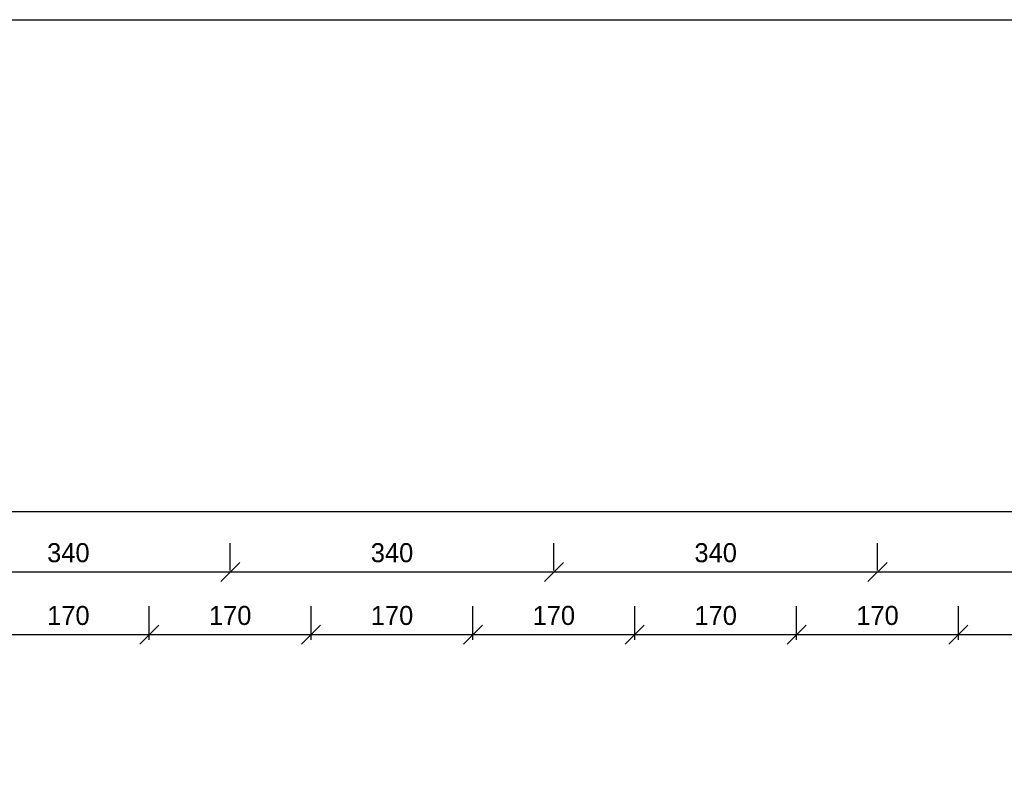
# Model space of a CAD drawing. Header units: millimetres. Extents: x -642 to 14033, y 1994 to 13520.
# Tile 10 of 72: x 1386 to 2420, y 12720 to 13520. Entities that reach past the tile are written whole.
import ezdxf

# ---------------------------------------------------------------- set-up
doc = ezdxf.new("R2010")
doc.units = ezdxf.units.MM
doc.layers.add('wymiary', color=1, linetype='Continuous', lineweight=13)
doc.dimstyles.new('Jacek2', dxfattribs={"dimscale": 2, "dimtxt": 10, "dimasz": 10, "dimexe": 15, "dimexo": 15, "dimgap": 5, "dimtad": 1, "dimdec": 0, "dimzin": 0, "dimdsep": 46, "dimtxsty": 'Standard', "dimblk": 'OBLIQUE', "dimcen": 0, "dimdle": 5, "dimadec": 1, "dimazin": 0, "dimtfac": 1, "dimtdec": 0, "dimtofl": 0, "dimtmove": 0, "dimatfit": 3, "dimfxl": 1, "dimtolj": 1, "dimtzin": 0, "dimarcsym": 0})

# ---------------------------------------------------------------- blocks, each defined once
blk = doc.blocks.new('_OBLIQUE')
at = {"color": 0, "linetype": 'ByBlock'}
blk.add_line((-0.5, -0.5), (0.5, 0.5), dxfattribs=at)
blk = doc.blocks.new('*D13')
at = {"layer": 'Defpoints', "color": 0, "transparency": 16777216}
for p in [(1947.1, 12940.4), (1607.1, 12912), (1947.1, 12912)]:
    blk.add_point(p, dxfattribs=at)
at = {"layer": 'wymiary', "color": 0, "lineweight": -2, "transparency": 16777216}
for p, q in [((1607.1, 12942), (1607.1, 12970.4)), ((1947.1, 12942), (1947.1, 12970.4)), ((1597.1, 12940.4), (1957.1, 12940.4))]:
    blk.add_line(p, q, dxfattribs=at)
at = {"layer": 'wymiary', "color": 0, "lineweight": -2, "transparency": 16777216, "xscale": 20, "yscale": 20, "zscale": 20, "rotation": 180}
blk.add_blockref('_OBLIQUE', (1607.1, 12940.4), dxfattribs=at)
at = {"layer": 'wymiary', "color": 0, "lineweight": -2, "transparency": 16777216, "xscale": 20, "yscale": 20, "zscale": 20}
blk.add_blockref('_OBLIQUE', (1947.1, 12940.4), dxfattribs=at)
at = {"layer": 'wymiary', "color": 0, "transparency": 16777216, "insert": (1777.1, 12960.4), "char_height": 20, "attachment_point": 5}
blk.add_mtext('\\A1;340', dxfattribs=at)
blk = doc.blocks.new('*D38')
at = {"layer": 'Defpoints', "color": 0, "transparency": 16777216}
for p in [(1607.1, 12940.4), (1267.1, 12916.4), (1607.1, 12912)]:
    blk.add_point(p, dxfattribs=at)
at = {"layer": 'wymiary', "color": 0, "lineweight": -2, "transparency": 16777216}
for p, q in [((1267.1, 12946.4), (1267.1, 12970.4)), ((1607.1, 12942), (1607.1, 12970.4)), ((1257.1, 12940.4), (1617.1, 12940.4))]:
    blk.add_line(p, q, dxfattribs=at)
at = {"layer": 'wymiary', "color": 0, "lineweight": -2, "transparency": 16777216, "xscale": 20, "yscale": 20, "zscale": 20, "rotation": 180}
blk.add_blockref('_OBLIQUE', (1267.1, 12940.4), dxfattribs=at)
at = {"layer": 'wymiary', "color": 0, "lineweight": -2, "transparency": 16777216, "xscale": 20, "yscale": 20, "zscale": 20}
blk.add_blockref('_OBLIQUE', (1607.1, 12940.4), dxfattribs=at)
at = {"layer": 'wymiary', "color": 0, "transparency": 16777216, "insert": (1437.1, 12960.4), "char_height": 20, "attachment_point": 5}
blk.add_mtext('\\A1;340', dxfattribs=at)
blk = doc.blocks.new('*D63')
at = {"layer": 'Defpoints', "color": 0, "transparency": 16777216}
for p in [(2627.1, 12940.4), (2287.1, 12912), (2627.1, 12912)]:
    blk.add_point(p, dxfattribs=at)
at = {"layer": 'wymiary', "color": 0, "lineweight": -2, "transparency": 16777216}
for p, q in [((2287.1, 12942), (2287.1, 12970.4)), ((2627.1, 12942), (2627.1, 12970.4)), ((2277.1, 12940.4), (2637.1, 12940.4))]:
    blk.add_line(p, q, dxfattribs=at)
at = {"layer": 'wymiary', "color": 0, "lineweight": -2, "transparency": 16777216, "xscale": 20, "yscale": 20, "zscale": 20, "rotation": 180}
blk.add_blockref('_OBLIQUE', (2287.1, 12940.4), dxfattribs=at)
at = {"layer": 'wymiary', "color": 0, "lineweight": -2, "transparency": 16777216, "xscale": 20, "yscale": 20, "zscale": 20}
blk.add_blockref('_OBLIQUE', (2627.1, 12940.4), dxfattribs=at)
at = {"layer": 'wymiary', "color": 0, "transparency": 16777216, "insert": (2457.1, 12960.4), "char_height": 20, "attachment_point": 5}
blk.add_mtext('\\A1;340', dxfattribs=at)
blk = doc.blocks.new('*D67')
at = {"layer": 'Defpoints', "color": 0, "transparency": 16777216}
for p in [(2287.1, 12940.4), (1947.1, 12912), (2287.1, 12912)]:
    blk.add_point(p, dxfattribs=at)
at = {"layer": 'wymiary', "color": 0, "lineweight": -2, "transparency": 16777216}
for p, q in [((1947.1, 12942), (1947.1, 12970.4)), ((2287.1, 12942), (2287.1, 12970.4)), ((1937.1, 12940.4), (2297.1, 12940.4))]:
    blk.add_line(p, q, dxfattribs=at)
at = {"layer": 'wymiary', "color": 0, "lineweight": -2, "transparency": 16777216, "xscale": 20, "yscale": 20, "zscale": 20, "rotation": 180}
blk.add_blockref('_OBLIQUE', (1947.1, 12940.4), dxfattribs=at)
at = {"layer": 'wymiary', "color": 0, "lineweight": -2, "transparency": 16777216, "xscale": 20, "yscale": 20, "zscale": 20}
blk.add_blockref('_OBLIQUE', (2287.1, 12940.4), dxfattribs=at)
at = {"layer": 'wymiary', "color": 0, "transparency": 16777216, "insert": (2117.1, 12960.4), "char_height": 20, "attachment_point": 5}
blk.add_mtext('\\A1;340', dxfattribs=at)
blk = doc.blocks.new('*D428')
at = {"layer": 'Defpoints', "color": 0, "transparency": 16777216}
for p in [(12183.1, 13003.7), (753.6, 12769.9), (12183.1, 12769.9)]:
    blk.add_point(p, dxfattribs=at)
at = {"layer": 'wymiary', "color": 0, "lineweight": -2, "transparency": 16777216}
for p, q in [((753.6, 12799.9), (753.6, 13033.7)), ((12183.1, 12799.9), (12183.1, 13033.7)), ((743.6, 13003.7), (12193.1, 13003.7))]:
    blk.add_line(p, q, dxfattribs=at)
at = {"layer": 'wymiary', "color": 0, "lineweight": -2, "transparency": 16777216, "xscale": 20, "yscale": 20, "zscale": 20, "rotation": 180}
blk.add_blockref('_OBLIQUE', (753.6, 13003.7), dxfattribs=at)
at = {"layer": 'wymiary', "color": 0, "lineweight": -2, "transparency": 16777216, "xscale": 20, "yscale": 20, "zscale": 20}
blk.add_blockref('_OBLIQUE', (12183.1, 13003.7), dxfattribs=at)
at = {"layer": 'wymiary', "color": 0, "transparency": 16777216, "insert": (6468.4, 13023.7), "char_height": 20, "attachment_point": 5}
blk.add_mtext('\\A1;11430', dxfattribs=at)
blk = doc.blocks.new('*D431')
at = {"layer": 'Defpoints', "color": 0, "transparency": 16777216}
for p in [(1522.1, 12874.5), (1352.1, 12839.1), (1522.1, 12839.1)]:
    blk.add_point(p, dxfattribs=at)
at = {"layer": 'wymiary', "color": 0, "lineweight": -2, "transparency": 16777216}
for p, q in [((1352.1, 12869.1), (1352.1, 12904.5)), ((1522.1, 12869.1), (1522.1, 12904.5)), ((1342.1, 12874.5), (1532.1, 12874.5))]:
    blk.add_line(p, q, dxfattribs=at)
at = {"layer": 'wymiary', "color": 0, "lineweight": -2, "transparency": 16777216, "xscale": 20, "yscale": 20, "zscale": 20, "rotation": 180}
blk.add_blockref('_OBLIQUE', (1352.1, 12874.5), dxfattribs=at)
at = {"layer": 'wymiary', "color": 0, "lineweight": -2, "transparency": 16777216, "xscale": 20, "yscale": 20, "zscale": 20}
blk.add_blockref('_OBLIQUE', (1522.1, 12874.5), dxfattribs=at)
at = {"layer": 'wymiary', "color": 0, "transparency": 16777216, "insert": (1437.1, 12894.5), "char_height": 20, "attachment_point": 5}
blk.add_mtext('\\A1;170', dxfattribs=at)
blk = doc.blocks.new('*D432')
at = {"layer": 'Defpoints', "color": 0, "transparency": 16777216}
for p in [(1692.1, 12874.5), (1522.1, 12839.1), (1692.1, 12839.1)]:
    blk.add_point(p, dxfattribs=at)
at = {"layer": 'wymiary', "color": 0, "lineweight": -2, "transparency": 16777216}
for p, q in [((1522.1, 12869.1), (1522.1, 12904.5)), ((1692.1, 12869.1), (1692.1, 12904.5)), ((1512.1, 12874.5), (1702.1, 12874.5))]:
    blk.add_line(p, q, dxfattribs=at)
at = {"layer": 'wymiary', "color": 0, "lineweight": -2, "transparency": 16777216, "xscale": 20, "yscale": 20, "zscale": 20, "rotation": 180}
blk.add_blockref('_OBLIQUE', (1522.1, 12874.5), dxfattribs=at)
at = {"layer": 'wymiary', "color": 0, "lineweight": -2, "transparency": 16777216, "xscale": 20, "yscale": 20, "zscale": 20}
blk.add_blockref('_OBLIQUE', (1692.1, 12874.5), dxfattribs=at)
at = {"layer": 'wymiary', "color": 0, "transparency": 16777216, "insert": (1607.1, 12894.5), "char_height": 20, "attachment_point": 5}
blk.add_mtext('\\A1;170', dxfattribs=at)
blk = doc.blocks.new('*D433')
at = {"layer": 'Defpoints', "color": 0, "transparency": 16777216}
for p in [(1862.1, 12874.5), (1692.1, 12839.1), (1862.1, 12839.1)]:
    blk.add_point(p, dxfattribs=at)
at = {"layer": 'wymiary', "color": 0, "lineweight": -2, "transparency": 16777216}
for p, q in [((1692.1, 12869.1), (1692.1, 12904.5)), ((1862.1, 12869.1), (1862.1, 12904.5)), ((1682.1, 12874.5), (1872.1, 12874.5))]:
    blk.add_line(p, q, dxfattribs=at)
at = {"layer": 'wymiary', "color": 0, "lineweight": -2, "transparency": 16777216, "xscale": 20, "yscale": 20, "zscale": 20, "rotation": 180}
blk.add_blockref('_OBLIQUE', (1692.1, 12874.5), dxfattribs=at)
at = {"layer": 'wymiary', "color": 0, "lineweight": -2, "transparency": 16777216, "xscale": 20, "yscale": 20, "zscale": 20}
blk.add_blockref('_OBLIQUE', (1862.1, 12874.5), dxfattribs=at)
at = {"layer": 'wymiary', "color": 0, "transparency": 16777216, "insert": (1777.1, 12894.5), "char_height": 20, "attachment_point": 5}
blk.add_mtext('\\A1;170', dxfattribs=at)
blk = doc.blocks.new('*D434')
at = {"layer": 'Defpoints', "color": 0, "transparency": 16777216}
for p in [(2032.1, 12874.5), (1862.1, 12839.1), (2032.1, 12839.1)]:
    blk.add_point(p, dxfattribs=at)
at = {"layer": 'wymiary', "color": 0, "lineweight": -2, "transparency": 16777216}
for p, q in [((1862.1, 12869.1), (1862.1, 12904.5)), ((2032.1, 12869.1), (2032.1, 12904.5)), ((1852.1, 12874.5), (2042.1, 12874.5))]:
    blk.add_line(p, q, dxfattribs=at)
at = {"layer": 'wymiary', "color": 0, "lineweight": -2, "transparency": 16777216, "xscale": 20, "yscale": 20, "zscale": 20, "rotation": 180}
blk.add_blockref('_OBLIQUE', (1862.1, 12874.5), dxfattribs=at)
at = {"layer": 'wymiary', "color": 0, "lineweight": -2, "transparency": 16777216, "xscale": 20, "yscale": 20, "zscale": 20}
blk.add_blockref('_OBLIQUE', (2032.1, 12874.5), dxfattribs=at)
at = {"layer": 'wymiary', "color": 0, "transparency": 16777216, "insert": (1947.1, 12894.5), "char_height": 20, "attachment_point": 5}
blk.add_mtext('\\A1;170', dxfattribs=at)
blk = doc.blocks.new('*D435')
at = {"layer": 'Defpoints', "color": 0, "transparency": 16777216}
for p in [(2202.1, 12874.5), (2032.1, 12839.1), (2202.1, 12839.1)]:
    blk.add_point(p, dxfattribs=at)
at = {"layer": 'wymiary', "color": 0, "lineweight": -2, "transparency": 16777216}
for p, q in [((2032.1, 12869.1), (2032.1, 12904.5)), ((2202.1, 12869.1), (2202.1, 12904.5)), ((2022.1, 12874.5), (2212.1, 12874.5))]:
    blk.add_line(p, q, dxfattribs=at)
at = {"layer": 'wymiary', "color": 0, "lineweight": -2, "transparency": 16777216, "xscale": 20, "yscale": 20, "zscale": 20, "rotation": 180}
blk.add_blockref('_OBLIQUE', (2032.1, 12874.5), dxfattribs=at)
at = {"layer": 'wymiary', "color": 0, "lineweight": -2, "transparency": 16777216, "xscale": 20, "yscale": 20, "zscale": 20}
blk.add_blockref('_OBLIQUE', (2202.1, 12874.5), dxfattribs=at)
at = {"layer": 'wymiary', "color": 0, "transparency": 16777216, "insert": (2117.1, 12894.5), "char_height": 20, "attachment_point": 5}
blk.add_mtext('\\A1;170', dxfattribs=at)
blk = doc.blocks.new('*D436')
at = {"layer": 'Defpoints', "color": 0, "transparency": 16777216}
for p in [(2372.1, 12874.5), (2202.1, 12839.1), (2372.1, 12839.1)]:
    blk.add_point(p, dxfattribs=at)
at = {"layer": 'wymiary', "color": 0, "lineweight": -2, "transparency": 16777216}
for p, q in [((2202.1, 12869.1), (2202.1, 12904.5)), ((2372.1, 12869.1), (2372.1, 12904.5)), ((2192.1, 12874.5), (2382.1, 12874.5))]:
    blk.add_line(p, q, dxfattribs=at)
at = {"layer": 'wymiary', "color": 0, "lineweight": -2, "transparency": 16777216, "xscale": 20, "yscale": 20, "zscale": 20, "rotation": 180}
blk.add_blockref('_OBLIQUE', (2202.1, 12874.5), dxfattribs=at)
at = {"layer": 'wymiary', "color": 0, "lineweight": -2, "transparency": 16777216, "xscale": 20, "yscale": 20, "zscale": 20}
blk.add_blockref('_OBLIQUE', (2372.1, 12874.5), dxfattribs=at)
at = {"layer": 'wymiary', "color": 0, "transparency": 16777216, "insert": (2287.1, 12894.5), "char_height": 20, "attachment_point": 5}
blk.add_mtext('\\A1;170', dxfattribs=at)
blk = doc.blocks.new('*D437')
at = {"layer": 'Defpoints', "color": 0, "transparency": 16777216}
for p in [(2542.1, 12874.5), (2372.1, 12839.1), (2542.1, 12839.1)]:
    blk.add_point(p, dxfattribs=at)
at = {"layer": 'wymiary', "color": 0, "lineweight": -2, "transparency": 16777216}
for p, q in [((2372.1, 12869.1), (2372.1, 12904.5)), ((2542.1, 12869.1), (2542.1, 12904.5)), ((2362.1, 12874.5), (2552.1, 12874.5))]:
    blk.add_line(p, q, dxfattribs=at)
at = {"layer": 'wymiary', "color": 0, "lineweight": -2, "transparency": 16777216, "xscale": 20, "yscale": 20, "zscale": 20, "rotation": 180}
blk.add_blockref('_OBLIQUE', (2372.1, 12874.5), dxfattribs=at)
at = {"layer": 'wymiary', "color": 0, "lineweight": -2, "transparency": 16777216, "xscale": 20, "yscale": 20, "zscale": 20}
blk.add_blockref('_OBLIQUE', (2542.1, 12874.5), dxfattribs=at)
at = {"layer": 'wymiary', "color": 0, "transparency": 16777216, "insert": (2457.1, 12894.5), "char_height": 20, "attachment_point": 5}
blk.add_mtext('\\A1;170', dxfattribs=at)

msp = doc.modelspace()

# ---------------------------------------------------------------- linework, layer by layer
msp.add_lwpolyline([(-642.1, 13520.2), (14032.9, 13520.2), (14032.9, 1993.9), (-642.1, 1993.9)], close=True)

# ---------------------------------------------------------------- dimensions: what is measured, and where the dimension line sits
at = {"layer": 'wymiary'}
dim = msp.add_aligned_dim(p1=(753.6268242, 12769.8544206), p2=(12183.1268242, 12769.8544206), distance=233.8355711, dimstyle='Jacek2', dxfattribs=at)
dim.commit()
dim.dimension.update_dxf_attribs({"geometry": '*D428', "text_midpoint": (6468.3768242, 13023.6899917)})
for base, p1, p2, picture, middle in [((1607.1, 12940.4), (1267.1, 12916.4), (1607.1, 12912), '*D38', (1437.1, 12960.4)), ((1947.1, 12940.4), (1607.1, 12912), (1947.1, 12912), '*D13', (1777.1, 12960.4)), ((2287.1, 12940.4), (1947.1, 12912), (2287.1, 12912), '*D67', (2117.1, 12960.4)), ((2627.1, 12940.4), (2287.1, 12912), (2627.1, 12912), '*D63', (2457.1, 12960.4))]:
    dim = msp.add_linear_dim(base=base, p1=p1, p2=p2, dimstyle='Jacek2', dxfattribs=at)
    dim.commit()
    dim.dimension.update_dxf_attribs({"geometry": picture, "text_midpoint": middle})
for base, p1, p2, picture, middle in [((1522.1, 12874.5), (1352.1, 12839.1), (1522.1, 12839.1), '*D431', (1437.1, 12894.5)), ((1692.1, 12874.5), (1522.1, 12839.1), (1692.1, 12839.1), '*D432', (1607.1, 12894.5)), ((1862.1, 12874.5), (1692.1, 12839.1), (1862.1, 12839.1), '*D433', (1777.1, 12894.5)), ((2032.1, 12874.5), (1862.1, 12839.1), (2032.1, 12839.1), '*D434', (1947.1, 12894.5)), ((2202.1, 12874.5), (2032.1, 12839.1), (2202.1, 12839.1), '*D435', (2117.1, 12894.5)), ((2372.1, 12874.5), (2202.1, 12839.1), (2372.1, 12839.1), '*D436', (2287.1, 12894.5)), ((2542.1, 12874.5), (2372.1, 12839.1), (2542.1, 12839.1), '*D437', (2457.1, 12894.5))]:
    dim = msp.add_linear_dim(base=base, p1=p1, p2=p2, angle=180, dimstyle='Jacek2', dxfattribs=at)
    dim.commit()
    dim.dimension.update_dxf_attribs({"geometry": picture, "text_midpoint": middle})

doc.saveas('drawing.dxf')
